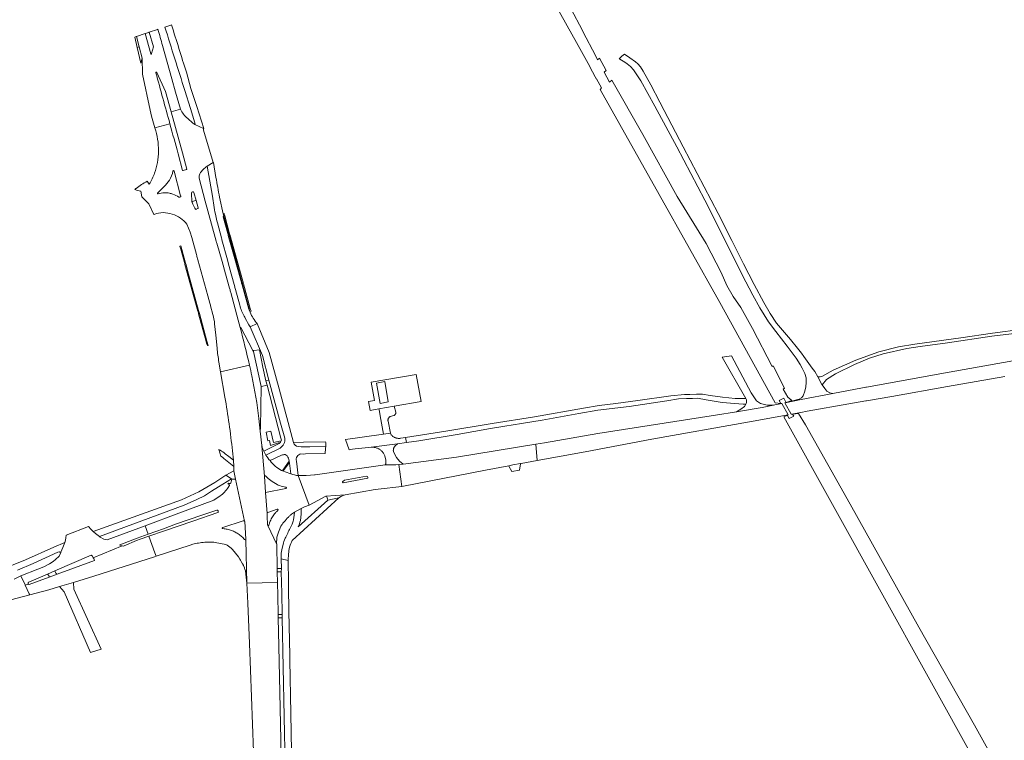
# Model space of a CAD drawing. Extents: x 146402 to 164798, y 455483 to 464134.
# Tile 177 of 256: x 155626 to 156061, y 460542 to 460861. Entities that reach past the tile are written whole.
import ezdxf

# ---------------------------------------------------------------- set-up
doc = ezdxf.new("R2010")
doc.units = 0
doc.header["$LTSCALE"] = 0.2
for name, color, linetype, lineweight in [('B-XX-VH-VERHARDING_ASFALT-GV', 252, 'CONTINUOUS', 18), ('B-XX-VH-VERHARDING_BETONSTRAATSTEEN-GV', 252, 'CONTINUOUS', 18), ('B-XX-VH-VERHARDING_FUNDERING_ZAND-GV', 252, 'CONTINUOUS', 18), ('B-XX-VH-VERHARDING_GESLOTEN-GV', 252, 'CONTINUOUS', 18), ('B-XX-VH-VERHARDING_HALFVERHARDING-GV', 252, 'CONTINUOUS', 18), ('B-XX-VH-VERHARDING_OPEN-GV', 252, 'CONTINUOUS', 18), ('B-XX-VH-VERHARDING_TEGEL-GV', 252, 'CONTINUOUS', 18)]:
    doc.layers.add(name, color=color, linetype=linetype, lineweight=lineweight)

msp = doc.modelspace()

# ---------------------------------------------------------------- linework, layer by layer
at = {"layer": 'B-XX-VH-VERHARDING_ASFALT-GV'}
for points in [[(155891.001, 460843.591), (155891.289, 460843.428), (155893.492, 460842.12), (155894.459, 460841.35), (155895.946, 460840.079), (155897.236, 460838.718), (155900.493, 460833.766), (155906.755, 460822.556), (155916.355, 460804.665), (155928.794, 460781.036), (155938.171, 460762.333), (155945.311, 460748.143), (155950.037, 460739.093), (155953.027, 460733.476), (155956.836, 460727.409), (155960.123, 460723.091), (155965.203, 460716.546), (155969.104, 460711.23), (155970.86, 460708.526), (155971.827, 460706.806), (155972.955, 460704.514), (155973.475, 460702.633), (155973.582, 460700.573), (155973.349, 460698.621), (155972.937, 460696.723), (155972.257, 460694.699), (155971.415, 460693.696), (155970.43, 460693.176), (155964.261, 460691.557), (155971.293, 460692.991), (155985.304, 460695.668), (155983.97, 460695.926), (155982.681, 460696.75), (155981.731, 460697.833), (155980.568, 460699.544), (155980.514, 460699.624), (155978.619, 460703.037), (155977.296, 460705.419), (155976.243, 460706.913), (155972.562, 460712.088), (155971.43, 460713.548), (155969.715, 460715.76), (155966.61, 460719.471), (155960.493, 460726.794), (155957.683, 460730.997), (155954.825, 460735.815), (155950.541, 460743.819), (155945.822, 460753.026), (155940.708, 460763.244), (155934.727, 460775.24), (155925.459, 460792.856), (155919.285, 460804.699), (155910.826, 460820.662), (155908.958, 460824.362), (155904.946, 460832.082), (155901.615, 460838.064), (155900.343, 460840.07), (155899.268, 460841.288), (155898.158, 460842.255), (155895.597, 460844.01), (155893.314, 460845.656), (155892.183, 460844.646)], [(155949.213, 460696.024), (155940.596, 460712.359), (155936.479, 460711.711), (155946.9, 460693.421), (155947.21, 460692.877), (155947.21, 460691.59), (155946.909, 460691.012), (155946.352, 460689.945), (155944.707, 460688.729), (155942.821, 460687.618), (155954.103, 460689.488), (155959.087, 460690.503), (155956.329, 460690.481), (155953.433, 460691.196), (155951.537, 460692.412)], [(155965.521, 460686.252), (155962.724, 460691.245), (155962.599, 460691.22), (155961.983, 460691.094), (155959.728, 460690.634), (155959.087, 460690.503), (155954.103, 460689.488), (155942.821, 460687.618), (155933.483, 460686.07), (155881.6, 460678.011), (155857.951, 460673.826), (155854.188, 460673.22), (155854.769, 460666.049), (155875.914, 460669.905), (155905.428, 460675.435), (155948.576, 460683.088), (155962.346, 460685.63), (155964.747, 460686.101), (155965.396, 460686.228)], [(155790.127, 460677.662), (155790.03, 460678.136), (155786.933, 460677.708), (155777.419, 460676.394), (155770.108, 460675.37), (155771.723, 460670.745), (155773.245, 460671.103), (155774.386, 460671.222), (155780.211, 460671.815), (155793.088, 460673.486), (155797.036, 460673.998), (155796.541, 460676.215), (155794.609, 460675.915), (155794.381, 460675.878), (155794.114, 460675.848), (155793.845, 460675.835), (155793.577, 460675.838), (155793.308, 460675.857), (155793.042, 460675.891), (155792.778, 460675.942), (155792.517, 460676.008), (155792.261, 460676.09), (155792.01, 460676.186), (155791.765, 460676.298), (155791.527, 460676.423), (155791.297, 460676.563), (155791.076, 460676.716), (155790.865, 460676.882), (155790.663, 460677.06), (155790.473, 460677.25), (155790.294, 460677.451)], [(155792.107, 460672.591), (155793.088, 460673.486), (155780.211, 460671.815), (155782.473, 460671.892), (155782.774, 460671.863), (155783.073, 460671.819), (155783.369, 460671.758), (155783.661, 460671.682), (155783.949, 460671.59), (155784.232, 460671.484), (155784.509, 460671.362), (155784.779, 460671.226), (155785.041, 460671.076), (155785.295, 460670.913), (155785.541, 460670.736), (155785.776, 460670.546), (155786.001, 460670.344), (155786.215, 460670.131), (155786.418, 460669.907), (155786.608, 460669.672), (155786.786, 460669.427), (155786.893, 460669.265), (155787.452, 460668.063), (155787.91, 460666.262), (155787.988, 460665.1), (155787.908, 460664.54), (155787.586, 460664.181), (155787.853, 460664.172), (155790.117, 460664.146), (155791.249, 460664.157), (155792.381, 460664.185), (155793.588, 460664.267), (155795.553, 460664.401), (155795.603, 460664.407), (155793.943, 460665.81), (155792.584, 460667.413), (155791.306, 460669.937), (155791.263, 460670.14), (155791.236, 460670.347), (155791.225, 460670.554), (155791.23, 460670.762), (155791.251, 460670.969), (155791.288, 460671.173), (155791.341, 460671.374), (155791.408, 460671.571), (155791.491, 460671.762), (155791.588, 460671.946), (155791.699, 460672.121), (155791.823, 460672.288), (155791.959, 460672.445)], [(155854.769, 460666.049), (155854.188, 460673.22), (155819.175, 460667.584), (155795.603, 460664.407), (155795.553, 460664.401), (155793.588, 460664.267), (155794.935, 460654.658), (155831.864, 460661.872), (155842.239, 460663.764), (155844.059, 460664.096), (155847.374, 460664.7), (155847.609, 460664.743)], [(155751.038, 460659.439), (155749.267, 460659.419), (155754.05, 460646.378), (155761.471, 460650.322), (155769.978, 460650.832), (155783.158, 460653.295), (155784.535, 460653.47), (155794.935, 460654.658), (155793.588, 460664.267), (155792.381, 460664.185), (155791.249, 460664.157), (155790.117, 460664.146), (155787.853, 460664.172), (155787.586, 460664.181), (155756.681, 460659.719), (155756.607, 460659.713), (155756.584, 460659.71), (155756.566, 460659.71), (155756.344, 460659.711), (155754.577, 460659.585), (155752.808, 460659.494)], [(155719.741, 460658.004), (155717.243, 460659.657), (155712.429, 460656.308), (155705.355, 460652.174), (155697.701, 460648.758), (155658.737, 460634.661), (155659.727, 460633.782), (155661.438, 460632.473), (155698.925, 460646.331), (155704.495, 460648.774), (155707.87, 460650.524), (155710.937, 460652.454), (155714.013, 460654.368)], [(155681.63, 460637.252), (155682.98, 460633.503), (155689.671, 460635.898), (155694.994, 460637.934), (155706.719, 460641.902), (155713.216, 460644.128), (155713.315, 460644.137), (155713.415, 460644.13), (155713.512, 460644.107), (155713.604, 460644.069), (155713.689, 460644.017), (155713.764, 460643.952), (155713.828, 460643.876), (155713.88, 460643.79), (155713.917, 460643.697), (155713.938, 460643.6), (155713.944, 460643.501), (155713.934, 460643.401), (155713.908, 460643.305), (155713.867, 460643.214), (155713.812, 460643.131), (155713.745, 460643.058), (155702.76, 460639.324), (155690.139, 460634.975), (155683.286, 460632.654), (155685.923, 460625.334), (155686.485, 460623.772), (155701.479, 460628.706), (155702.646, 460629.041), (155703.294, 460629.205), (155703.945, 460629.353), (155704.6, 460629.486), (155705.258, 460629.603), (155705.919, 460629.705), (155706.582, 460629.792), (155707.247, 460629.864), (155707.914, 460629.92), (155708.582, 460629.96), (155709.25, 460629.985), (155709.919, 460629.994), (155710.588, 460629.987), (155711.257, 460629.965), (155711.925, 460629.928), (155712.591, 460629.874), (155717.285, 460628.982), (155717.309, 460628.968), (155717.902, 460628.618), (155718.499, 460628.222), (155719.075, 460627.795), (155719.627, 460627.339), (155720.194, 460626.77), (155721.583, 460625.135), (155722.806, 460623.466), (155723.449, 460622.47), (155723.763, 460621.967), (155724.071, 460621.46), (155724.672, 460620.438), (155724.868, 460620.08), (155724.873, 460620.07), (155724.959, 460619.897), (155725.045, 460619.712), (155725.202, 460619.335), (155725.445, 460618.682), (155725.559, 460618.353), (155725.669, 460618.022), (155725.874, 460617.356), (155726.048, 460615.894), (155726.521, 460611.925), (155726.061, 460631.061), (155725.922, 460630.966), (155725.765, 460630.966), (155725.565, 460631.14), (155725.245, 460631.495), (155724.913, 460631.839), (155724.57, 460632.173), (155724.216, 460632.494), (155723.852, 460632.803), (155723.477, 460633.1), (155723.093, 460633.385), (155722.699, 460633.656), (155722.296, 460633.914), (155721.885, 460634.158), (155721.466, 460634.389), (155721.04, 460634.605), (155720.606, 460634.807), (155720.166, 460634.994), (155719.72, 460635.166), (155719.269, 460635.324), (155718.812, 460635.466), (155718.351, 460635.593), (155717.886, 460635.704), (155717.418, 460635.8), (155716.946, 460635.88), (155716.473, 460635.944), (155715.997, 460635.993), (155715.869, 460636.003), (155715.811, 460636.018), (155715.76, 460636.048), (155715.718, 460636.091), (155715.689, 460636.143), (155715.675, 460636.201), (155715.677, 460636.26), (155715.695, 460636.317), (155715.727, 460636.367), (155715.771, 460636.407), (155715.824, 460636.434), (155715.883, 460636.446), (155715.896, 460636.446), (155724.95, 460639.461), (155725.065, 460639.465), (155725.181, 460639.453), (155725.293, 460639.425), (155725.401, 460639.381), (155725.502, 460639.324), (155725.545, 460639.292), (155721.579, 460657.884), (155719.945, 460657.88), (155719.399, 460656.084), (155719.304, 460655.995), (155719.192, 460655.928), (155719.068, 460655.887), (155718.939, 460655.873), (155718.809, 460655.887), (155718.806, 460655.888), (155718.686, 460655.929), (155718.386, 460656.114), (155718.207, 460655.815), (155718.534, 460655.621), (155718.642, 460655.544), (155718.729, 460655.444), (155718.791, 460655.327), (155718.824, 460655.198), (155718.826, 460655.066), (155718.798, 460654.936), (155718.613, 460654.573), (155717.942, 460653.643), (155717.549, 460653.124), (155717.133, 460652.623), (155716.695, 460652.142), (155716.468, 460651.909), (155716.236, 460651.681), (155715.755, 460651.242), (155715.256, 460650.824), (155714.738, 460650.43), (155711.995, 460648.541), (155696.527, 460642.848)], [(155768.774, 460656.453), (155768.757, 460656.578), (155768.918, 460656.828), (155769.65, 460657.327), (155779.438, 460659.226), (155779.848, 460659.047), (155780.027, 460658.689), (155779.955, 460658.261), (155769.131, 460656.221)], [(155768.316, 460650.354), (155769.978, 460650.832), (155761.471, 460650.322), (155761.651, 460650.282), (155762.05, 460649.601), (155762.19, 460649.16), (155762.368, 460648.569), (155767.154, 460649.577)], [(155682.98, 460633.503), (155681.63, 460637.252), (155664.888, 460630.964), (155663.426, 460631.273), (155661.787, 460632.206), (155661.438, 460632.473), (155659.727, 460633.782), (155658.737, 460634.661), (155657.602, 460635.669), (155656.561, 460636.978), (155646.759, 460633.111), (155646.625, 460631.959), (155646.49, 460630.917), (155646.157, 460629.876), (155645.312, 460627.682), (155644.445, 460625.577), (155644.367, 460625.42), (155643.6, 460623.872), (155642.061, 460622.389), (155640.985, 460621.464), (155639.46, 460620.447), (155636.884, 460619.159), (155634.274, 460618.04), (155626.792, 460615.057), (155628.64, 460611.096), (155628.72, 460610.925), (155630.125, 460611.471), (155630.083, 460611.516), (155630.031, 460611.594), (155629.993, 460611.681), (155629.97, 460611.772), (155629.962, 460611.866), (155629.97, 460611.96), (155629.995, 460612.052), (155630.034, 460612.137), (155630.087, 460612.216), (155630.153, 460612.284), (155630.209, 460612.327), (155638.518, 460615.895), (155641.773, 460617.293), (155657.809, 460624.179), (155658.329, 460623.76), (155658.72, 460623.037), (155671.47, 460628.374), (155670.518, 460628.6), (155670.431, 460628.775), (155670.518, 460628.861), (155678.051, 460631.739)], [(155685.923, 460625.334), (155683.286, 460632.654), (155679.398, 460631.337), (155677.815, 460630.748), (155672.326, 460628.303), (155672.022, 460628.242), (155671.47, 460628.374), (155658.72, 460623.037), (155659.055, 460622.418), (155659.21, 460621.913), (155642.73, 460615.853), (155639.202, 460614.556), (155630.398, 460611.319), (155630.308, 460611.347), (155630.224, 460611.39), (155630.148, 460611.447), (155630.125, 460611.471), (155628.72, 460610.925), (155630.448, 460607.221), (155630.677, 460606.729), (155639.171, 460608.925), (155643.817, 460610.337), (155649.943, 460612.198), (155659.001, 460614.951), (155685.736, 460623.526), (155686.485, 460623.772)]]:
    msp.add_lwpolyline(points, close=True, dxfattribs=at)
for points in [[(156068.894, 460710.805), (156035.006, 460704.877), (156000.125, 460698.486), (156000, 460698.463), (155999.875, 460698.44), (155998.369, 460698.164), (155985.304, 460695.668), (155971.293, 460692.991), (155964.261, 460691.557), (155964.136, 460691.532), (155966.941, 460686.53), (155967.066, 460686.554), (155971.11, 460687.347), (155974.005, 460687.914), (155992.323, 460691.077), (155999.875, 460692.39), (156000, 460692.412), (156000.125, 460692.434), (156011.355, 460694.386), (156035.943, 460698.839), (156061.296, 460703.242)], [(155625.324, 460617.603), (155632.249, 460620.609), (155643.139, 460625.517), (155643.76, 460625.649), (155643.959, 460625.605), (155644.367, 460625.42), (155644.445, 460625.577), (155645.312, 460627.682), (155646.157, 460629.876), (155641.252, 460627.717), (155628.725, 460622.205), (155605.46, 460612.769)], [(155622.347, 460604.576), (155630.677, 460606.729), (155630.448, 460607.221), (155628.72, 460610.925), (155628.64, 460611.096), (155626.792, 460615.057), (155623.733, 460613.633)]]:
    msp.add_lwpolyline(points, dxfattribs=at)
at = {"layer": 'B-XX-VH-VERHARDING_BETONSTRAATSTEEN-GV'}
for points in [[(155792.281, 460687.427), (155791.564, 460690.049), (155784.864, 460688.864), (155784.905, 460688.641), (155785.434, 460685.79), (155786.933, 460677.708), (155790.03, 460678.136), (155788.953, 460683.408), (155788.942, 460683.443), (155788.899, 460683.601), (155788.872, 460683.762), (155788.861, 460683.925), (155788.866, 460684.089), (155788.886, 460684.251), (155788.923, 460684.411), (155788.975, 460684.566), (155789.042, 460684.715), (155789.123, 460684.857), (155789.217, 460684.991), (155789.324, 460685.114), (155789.443, 460685.227), (155789.572, 460685.327), (155789.71, 460685.415), (155789.857, 460685.488), (155791.479, 460685.986), (155791.583, 460686.028), (155791.707, 460686.093), (155791.824, 460686.173), (155791.931, 460686.264), (155792.026, 460686.368), (155792.11, 460686.481), (155792.18, 460686.604), (155792.235, 460686.733), (155792.276, 460686.868), (155792.301, 460687.006), (155792.31, 460687.147), (155792.304, 460687.288)], [(155713.415, 460644.13), (155713.315, 460644.137), (155713.216, 460644.128), (155706.719, 460641.902), (155694.994, 460637.934), (155689.671, 460635.898), (155682.98, 460633.503), (155678.051, 460631.739), (155670.518, 460628.861), (155670.431, 460628.775), (155670.518, 460628.6), (155671.47, 460628.374), (155672.022, 460628.242), (155672.326, 460628.303), (155677.815, 460630.748), (155679.398, 460631.337), (155683.286, 460632.654), (155690.139, 460634.975), (155702.76, 460639.324), (155713.745, 460643.058), (155713.812, 460643.131), (155713.867, 460643.214), (155713.908, 460643.305), (155713.934, 460643.401), (155713.944, 460643.501), (155713.938, 460643.6), (155713.917, 460643.697), (155713.88, 460643.79), (155713.828, 460643.876), (155713.764, 460643.952), (155713.689, 460644.017), (155713.604, 460644.069), (155713.512, 460644.107)], [(155658.329, 460623.76), (155657.809, 460624.179), (155641.773, 460617.293), (155641.773, 460617.119), (155642.343, 460616.143), (155642.73, 460615.853), (155659.21, 460621.913), (155659.055, 460622.418), (155658.72, 460623.037)], [(155638.813, 460615.598), (155638.518, 460615.895), (155630.209, 460612.327), (155630.153, 460612.284), (155630.087, 460612.216), (155630.034, 460612.137), (155629.995, 460612.052), (155629.97, 460611.96), (155629.962, 460611.866), (155629.97, 460611.772), (155629.993, 460611.681), (155630.031, 460611.594), (155630.083, 460611.516), (155630.125, 460611.471), (155630.148, 460611.447), (155630.224, 460611.39), (155630.308, 460611.347), (155630.398, 460611.319), (155639.202, 460614.556), (155639.193, 460614.954)], [(155650.11, 460609.251), (155649.943, 460612.198), (155643.817, 460610.337), (155645.901, 460608.074), (155657.553, 460581.212), (155662.249, 460582.772)]]:
    msp.add_lwpolyline(points, close=True, dxfattribs=at)
for points in [[(155725.551, 460639.262), (155725.545, 460639.292), (155725.502, 460639.324), (155725.401, 460639.381), (155725.293, 460639.425), (155725.181, 460639.453), (155725.065, 460639.465), (155724.95, 460639.461), (155715.896, 460636.446), (155715.883, 460636.446), (155715.824, 460636.434), (155715.771, 460636.407), (155715.727, 460636.367), (155715.695, 460636.317), (155715.677, 460636.26)], [(155715.677, 460636.26), (155715.675, 460636.201), (155715.689, 460636.143), (155715.718, 460636.091), (155715.76, 460636.048), (155715.811, 460636.018), (155715.869, 460636.003), (155715.997, 460635.993), (155716.473, 460635.944), (155716.946, 460635.88), (155717.418, 460635.8), (155717.886, 460635.704), (155718.351, 460635.593), (155718.812, 460635.466), (155719.269, 460635.324), (155719.72, 460635.166), (155720.166, 460634.994), (155720.606, 460634.807), (155721.04, 460634.605), (155721.466, 460634.389), (155721.885, 460634.158), (155722.296, 460633.914), (155722.699, 460633.656), (155723.093, 460633.385), (155723.477, 460633.1), (155723.852, 460632.803), (155724.216, 460632.494), (155724.57, 460632.173), (155724.913, 460631.839), (155725.245, 460631.495), (155725.565, 460631.14), (155725.765, 460630.966), (155725.922, 460630.966), (155726.061, 460631.061), (155726.056, 460631.264), (155726.057, 460631.288), (155726.056, 460631.312), (155725.587, 460639.095)]]:
    msp.add_lwpolyline(points, dxfattribs=at)
msp.add_lwpolyline([(155725.587, 460639.095, 0.0838102), (155725.551, 460639.262)], format="xyb", dxfattribs=at)
at = {"layer": 'B-XX-VH-VERHARDING_FUNDERING_ZAND-GV'}
msp.add_lwpolyline([(156069.162, 460724.073), (156055.826, 460722.288), (156041.85, 460720.325), (156021.481, 460717.469), (156014.377, 460716.256), (156005.636, 460714.045), (155995.47, 460710.356), (155985.501, 460705.955), (155980.445, 460703.229), (155979.768, 460702.979), (155978.86, 460702.979), (155978.619, 460703.037), (155980.514, 460699.624), (155980.568, 460699.544), (155982.49, 460701.895), (155986.513, 460704.389), (155994.827, 460708.47), (156001.521, 460711.303), (156007.485, 460713.264), (156018.043, 460715.6), (156023.9, 460716.492), (156035.972, 460718.063), (156055.503, 460720.936), (156066.702, 460722.293)], dxfattribs=at)
for points in [[(155931.182, 460694.865), (155927.686, 460695.349), (155925.068, 460695.339), (155922.212, 460695.307), (155919.79, 460695.19), (155913.725, 460694.637), (155899.151, 460692.553), (155889.418, 460691.311), (155882.092, 460690.419), (155875.205, 460689.267), (155853.584, 460685.39), (155834.867, 460682.451), (155814.447, 460678.993), (155796.541, 460676.215), (155797.036, 460673.998), (155802.5, 460674.707), (155819.456, 460677.508), (155834.091, 460680.232), (155840.517, 460681.285), (155847.764, 460682.397), (155856.992, 460683.887), (155873.208, 460686.807), (155881.475, 460688.257), (155895.428, 460689.942), (155911.963, 460692.503), (155917.148, 460693.278), (155920.711, 460693.473), (155923.335, 460693.494), (155925.615, 460693.551), (155929.331, 460692.896), (155936.511, 460691.635), (155945.766, 460690.989), (155946.909, 460691.012), (155947.21, 460691.59), (155947.21, 460692.877), (155946.9, 460693.421), (155946.821, 460693.416), (155942.12, 460693.483), (155936.616, 460694.044)], [(155847.354, 460664.575), (155847.374, 460664.7), (155844.059, 460664.096), (155842.239, 460663.764), (155842.302, 460663.639), (155843.527, 460661.192), (155846.901, 460661.778)]]:
    msp.add_lwpolyline(points, close=True, dxfattribs=at)
at = {"layer": 'B-XX-VH-VERHARDING_GESLOTEN-GV'}
for points in [[(155687.29, 460856.571), (155687.046, 460856.49), (155683.426, 460855.282), (155685.286, 460848.885), (155684.482, 460845.83)], [(155693.249, 460858.558), (155693.021, 460858.482), (155690.33, 460857.584), (155690.326, 460857.583)], [(155684.106, 460845.811), (155681.681, 460854.7), (155681.633, 460854.684), (155677.806, 460853.407)], [(155677.806, 460853.407), (155679.032, 460848.908), (155680.386, 460843.766), (155680.514, 460836.77), (155683.806, 460820.848), (155684.449, 460818.164), (155685.975, 460812.996), (155692.557, 460814.816)], [(155686.777, 460837.525), (155690.65, 460829.107), (155693.108, 460820.145), (155697.173, 460821.26), (155695.039, 460828.74), (155693.422, 460834.757), (155689.32, 460849.448)], [(155699.104, 460829.591), (155701.604, 460821.585), (155703.175, 460816.707), (155703.736, 460814.637), (155703.555, 460814.583), (155707.404, 460812.774), (155707.508, 460812.725), (155704.474, 460822.455), (155701.777, 460830.477), (155699.821, 460837.625)], [(155697.173, 460821.26), (155693.108, 460820.145), (155698.098, 460801.951), (155700.051, 460794.727), (155699.863, 460794.658), (155698.4, 460794.242), (155698.209, 460794.173), (155698.197, 460794.217), (155696.222, 460801.638)], [(155692.557, 460814.816), (155685.975, 460812.996)], [(155709.039, 460796.122), (155711.665, 460797.7), (155707.446, 460812.069), (155707.46, 460812.589), (155707.404, 460812.774), (155703.555, 460814.583)], [(155712.91, 460791.143), (155711.77, 460797.763), (155711.665, 460797.7), (155709.039, 460796.122), (155711.312, 460782.832)], [(155697.309, 460783.013), (155694.405, 460793.961), (155694.193, 460794.199)], [(155694.193, 460794.199), (155694.405, 460793.961), (155697.309, 460783.013)], [(155683.474, 460788.194), (155682.489, 460789.466)], [(155689.965, 460787.06), (155687.093, 460784.249)], [(155687.093, 460784.249), (155689.965, 460787.06)], [(155719.339, 460740.569), (155719.194, 460741.106), (155719.106, 460741.431), (155718.914, 460742.141), (155717.145, 460748.573), (155715.57, 460753.961), (155713.301, 460762.054), (155713.204, 460762.4), (155713.054, 460762.935), (155710.956, 460770.419), (155708.074, 460780.702), (155705.54, 460790.801)], [(155677.044, 460785.8), (155677.075, 460785.735), (155678.258, 460785.411), (155679.686, 460785.021), (155680.141, 460782.602), (155682.812, 460779.873), (155683.233, 460779.442), (155685.501, 460774.789)], [(155702.298, 460780.416), (155702.268, 460780.547), (155702.273, 460781.21), (155702.169, 460783.231), (155702.134, 460784.256)], [(155703.167, 460784.462), (155704.122, 460780.956), (155705.019, 460777.664)], [(155696.538, 460782.48), (155696.879, 460782.418), (155697.188, 460782.504), (155697.276, 460782.58)], [(155697.276, 460782.58), (155697.188, 460782.504), (155696.879, 460782.418), (155696.538, 460782.48)], [(155704.122, 460780.956), (155703.937, 460780.901), (155702.483, 460780.471), (155702.298, 460780.416), (155702.345, 460780.205), (155702.72, 460779.281), (155703.573, 460777.531), (155703.81, 460777.158)], [(155703.81, 460777.158), (155703.573, 460777.531), (155702.72, 460779.281), (155702.345, 460780.205), (155702.298, 460780.416)], [(155705.019, 460777.664), (155704.122, 460780.956)], [(155727.45, 460732.973), (155724.466, 460743.647), (155724.374, 460743.975), (155724.242, 460744.449), (155724.134, 460744.835), (155723.859, 460745.819), (155720.928, 460756.202), (155718.356, 460765.468), (155718.268, 460765.785), (155718.108, 460766.359), (155716.046, 460773.788), (155716.036, 460773.834), (155716.36, 460774.051), (155716.069, 460775.106), (155714.446, 460782.428)], [(155704.149, 460777.063), (155704.876, 460777.359)], [(155704.876, 460777.359), (155704.149, 460777.063)], [(155712.662, 460774.891), (155713.328, 460772.013)], [(155700.064, 460770.417), (155701.533, 460766.89), (155702.179, 460764.552), (155704.249, 460757.056), (155704.399, 460756.512), (155704.491, 460756.179), (155704.907, 460754.671), (155709.267, 460738.778), (155710.178, 460735.538), (155710.273, 460735.198), (155710.427, 460734.653), (155710.513, 460734.346), (155711.579, 460730.554)], [(155713.328, 460772.013), (155713.535, 460771.121), (155715.323, 460764.466), (155715.471, 460763.916), (155715.562, 460763.576), (155717.953, 460754.679), (155718.304, 460753.385), (155719.689, 460748.482), (155721.212, 460742.857), (155721.308, 460742.505), (155721.446, 460741.994), (155721.535, 460741.665), (155723.418, 460734.713)], [(155723.605, 460724.806), (155722.733, 460728.029), (155719.428, 460740.24), (155719.339, 460740.569)], [(155712.301, 460726.418), (155712.81, 460721.423), (155713.386, 460715.767)], [(155728.054, 460725.203), (155731.042, 460726.538)], [(155714.239, 460709.54), (155714.955, 460705.313), (155727.692, 460708.217)], [(155727.692, 460708.217), (155714.955, 460705.313)], [(155714.955, 460705.313), (155716.87, 460694.004)], [(155733.15, 460672.755), (155732.446, 460679.046), (155731.865, 460684.675)], [(155720.208, 460670.381), (155720.609, 460666.215), (155720.836, 460663.415), (155720.842, 460663.339), (155720.802, 460661.529), (155721.579, 460657.884), (155725.545, 460639.292), (155725.551, 460639.262)], [(155733.172, 460672.497), (155734.312, 460659.105), (155734.325, 460659.32)], [(155735.452, 460642.691), (155734.828, 460651.986), (155734.312, 460659.105), (155733.172, 460672.497)], [(155734.952, 460668.46), (155734.033, 460670.25), (155733.611, 460671.144)], [(155742.692, 460661.345), (155742.285, 460661.509), (155741.914, 460661.665)], [(155737.155, 460657.183), (155737.676, 460656.819), (155739.916, 460655.486)], [(155746.007, 460660.152), (155745.987, 460660.249)], [(155747.534, 460643.316), (155750.482, 460644.897), (155751.955, 460645.631), (155754.05, 460646.378), (155749.267, 460659.419)], [(155743.969, 460653.801), (155743.789, 460653.73), (155734.828, 460651.986), (155735.452, 460642.691)], [(155735.764, 460643.132), (155739.971, 460644.51)], [(155740.21, 460644.034), (155739.982, 460643.75)], [(155725.587, 460639.095), (155726.056, 460631.312), (155726.057, 460631.288), (155726.056, 460631.264), (155726.061, 460631.061), (155726.521, 460611.925), (155740.032, 460612.213), (155739.933, 460616.872), (155739.908, 460618.377), (155739.729, 460628.917), (155735.797, 460637.415), (155735.721, 460637.611), (155735.514, 460641.529), (155735.456, 460642.628)], [(155735.944, 460637.352), (155735.797, 460637.415), (155739.729, 460628.917)], [(155736.419, 460637.881), (155736.258, 460637.562)], [(155744.864, 460612.481), (155744.784, 460621.881), (155741.712, 460622.628), (155741.779, 460618.411), (155741.734, 460616.924), (155741.949, 460607.499), (155742.154, 460598.074), (155742.186, 460596.589), (155742.619, 460574.743), (155743, 460552.896)], [(155741.655, 460535.66), (155741.088, 460563.511), (155740.598, 460584.077), (155740.351, 460596.536), (155740.322, 460598.04), (155740.16, 460606.212), (155740.032, 460612.213), (155726.521, 460611.925), (155726.98, 460603.103), (155727.677, 460585.28), (155728.564, 460561.68), (155729.519, 460537.521), (155730.479, 460513.04), (155730.747, 460506.781)], [(155745.947, 460554.34), (155745.566, 460577.841)]]:
    msp.add_lwpolyline(points, dxfattribs=at)
for points in [[(155689.32, 460849.448, 0.0005564), (155687.29, 460856.571)], [(155690.326, 460857.583, -0.0007117), (155699.104, 460829.591)], [(155699.821, 460837.625, 0.0017156), (155693.249, 460858.558)], [(155684.482, 460845.83, -1.0025226), (155684.106, 460845.811)], [(155686.377, 460837.39, -1.1932695), (155686.777, 460837.525)], [(155692.557, 460814.816, -0.0012441), (155686.377, 460837.39)], [(155700.438, 460817.17, -0.0833483), (155697.173, 460821.26)], [(155696.222, 460801.638, -0.0006731), (155692.557, 460814.816)], [(155703.555, 460814.583, -0.0413756), (155700.438, 460817.17)], [(155685.975, 460812.996, -0.0677354), (155687.592, 460802.882)], [(155687.592, 460802.882, -0.049943), (155687.053, 460797.698)], [(155687.053, 460797.698, -0.0371084), (155685.825, 460793.067)], [(155705.826, 460792.773, -0.1213092), (155709.039, 460796.122)], [(155685.825, 460793.067, -0.0506741), (155683.474, 460788.194)], [(155693.883, 460793.92, -0.1040948), (155692.344, 460789.934)], [(155692.344, 460789.934, 0.1040948), (155693.883, 460793.92)], [(155694.193, 460794.199, 0.2869364), (155693.883, 460793.92)], [(155693.883, 460793.92, -0.2869364), (155694.193, 460794.199)], [(155705.54, 460790.801, -0.1866579), (155705.826, 460792.773)], [(155682.489, 460789.466, 0.028738), (155677.707, 460786.304)], [(155692.344, 460789.934, -0.0409066), (155689.965, 460787.06)], [(155689.965, 460787.06, 0.0409066), (155692.344, 460789.934)], [(155714.446, 460782.428, 0.002769), (155712.91, 460791.143)], [(155677.395, 460786.069, 0.0031704), (155677.044, 460785.8)], [(155677.707, 460786.304, 0.002045), (155677.395, 460786.069)], [(155687.093, 460784.249, 0.3622678), (155687.078, 460783.937)], [(155687.078, 460783.937, -0.3622678), (155687.093, 460784.249)], [(155687.078, 460783.937, 0.2598502), (155687.371, 460783.819)], [(155687.371, 460783.819, -0.2598502), (155687.078, 460783.937)], [(155687.371, 460783.819, -0.0475466), (155690.169, 460784.362)], [(155690.169, 460784.362, 0.0475466), (155687.371, 460783.819)], [(155690.169, 460784.362, -0.0746218), (155692.339, 460784.164)], [(155692.339, 460784.164, 0.0746218), (155690.169, 460784.362)], [(155692.339, 460784.164, -0.0330708), (155693.823, 460783.749)], [(155693.823, 460783.749, 0.0330708), (155692.339, 460784.164)], [(155693.823, 460783.749, -0.0386631), (155696.538, 460782.48)], [(155696.538, 460782.48, 0.0386631), (155693.823, 460783.749)], [(155697.276, 460782.58, 0.1648166), (155697.335, 460782.914)], [(155697.335, 460782.914, -0.1648166), (155697.276, 460782.58)], [(155697.335, 460782.914, 0.0402787), (155697.309, 460783.013)], [(155697.309, 460783.013, -0.0402787), (155697.335, 460782.914)], [(155702.134, 460784.256, -0.8402533), (155703.167, 460784.462)], [(155711.312, 460782.832, 0.0130824), (155712.662, 460774.891)], [(155685.501, 460774.789, 0.0021013), (155685.63, 460774.827)], [(155685.63, 460774.827, -0.1834107), (155693.563, 460774.868)], [(155693.563, 460774.868, -0.1720457), (155700.064, 460770.417)], [(155703.81, 460777.158, 0.4623655), (155704.149, 460777.063)], [(155704.149, 460777.063, -0.4623655), (155703.81, 460777.158)], [(155704.876, 460777.359, 0.3572449), (155705.019, 460777.664)], [(155705.019, 460777.664, -0.3572449), (155704.876, 460777.359)], [(155711.579, 460730.554, -0.0440133), (155712.301, 460726.418)], [(155723.418, 460734.713, 0.0549507), (155725.343, 460729.773)], [(155727.992, 460731.543, -0.0194385), (155727.45, 460732.973)], [(155731.042, 460726.538, -0.0733718), (155727.992, 460731.543)], [(155725.343, 460729.773, 0.008899), (155725.827, 460728.893)], [(155725.827, 460728.893, 0.0489031), (155728.054, 460725.203)], [(155727.692, 460708.217, 0.0087306), (155723.605, 460724.806)], [(155713.386, 460715.767, 0.0303325), (155714.239, 460709.54)], [(155728.759, 460703.426, 0.0027181), (155727.692, 460708.217)], [(155731.865, 460684.675, 0.0217538), (155728.759, 460703.426)], [(155716.87, 460694.004, -0.0132958), (155720.208, 460670.381)], [(155733.172, 460672.497, -0.015392), (155733.15, 460672.755)], [(155733.611, 460671.144, -0.0969293), (155733.172, 460672.497)], [(155736.795, 460666.004, -0.0532795), (155734.952, 460668.46)], [(155741.914, 460661.665, -0.1205327), (155736.795, 460666.004)], [(155745.987, 460660.249, -0.0540024), (155742.692, 460661.345)], [(155734.325, 460659.32, -0.2663008), (155734.768, 460659.292)], [(155734.768, 460659.292, 0.0391338), (155737.155, 460657.183)], [(155749.267, 460659.419, -0.0665124), (155746.007, 460660.152)], [(155739.916, 460655.486, 0.0464251), (155740.907, 460655.034)], [(155740.907, 460655.034, 0.0309551), (155743.811, 460654.246)], [(155743.811, 460654.246, -0.6477191), (155743.969, 460653.801)], [(155739.982, 460643.75, 0.0550716), (155739.065, 460642.851)], [(155739.971, 460644.51, -0.3019651), (155740.285, 460644.441)], [(155740.285, 460644.441, -0.2530799), (155740.21, 460644.034)], [(155725.551, 460639.262, -0.0838102), (155725.587, 460639.095)], [(155735.452, 460642.691, -0.3174094), (155735.764, 460643.132)], [(155735.456, 460642.628, -0.0326285), (155735.452, 460642.691)], [(155736.873, 460639.256, 0.0482616), (155736.419, 460637.881)], [(155737.894, 460641.233, 0.0407997), (155736.873, 460639.256)], [(155739.065, 460642.851, 0.0312532), (155737.894, 460641.233)], [(155742.916, 460638.878, -0.0110422), (155744.874, 460641.082)], [(155744.874, 460641.082, -0.0298058), (155745.819, 460641.982)], [(155745.819, 460641.982, -0.0186897), (155747.534, 460643.316)], [(155736.258, 460637.562, -0.248164), (155735.944, 460637.352)], [(155740.192, 460633.594, -0.0173312), (155741.472, 460636.729)], [(155741.472, 460636.729, -0.0469987), (155742.08, 460637.798)], [(155742.08, 460637.798, -0.0240176), (155742.916, 460638.878)], [(155739.729, 460628.917, -0.0407016), (155739.778, 460631.792)], [(155739.778, 460631.792, -0.0632399), (155740.192, 460633.594)], [(155745.566, 460577.841, -0.0016171), (155744.864, 460612.481)], [(155743, 460552.896, 0.0014625), (155743.875, 460513.91)], [(155746.934, 460509.617, -0.0018564), (155745.947, 460554.34)]]:
    msp.add_lwpolyline(points, format="xyb", dxfattribs=at)
for points in [[(155967.561, 460686.602), (155966.941, 460686.53), (155964.136, 460691.532), (155964.715, 460691.727), (155964.616, 460691.906), (155963.641, 460693.663), (155961.608, 460692.538), (155962.303, 460691.297), (155962.724, 460691.245), (155965.521, 460686.252), (155965.208, 460686.105), (155965.325, 460685.896), (155966.056, 460684.589), (155968.077, 460685.672)], [(155719.741, 460658.004), (155719.945, 460657.88), (155721.579, 460657.884), (155720.802, 460661.529), (155717.243, 460659.657)]]:
    msp.add_lwpolyline(points, close=True, dxfattribs=at)
at = {"layer": 'B-XX-VH-VERHARDING_HALFVERHARDING-GV'}
for points in [[(155864.444, 460864.427), (155870.8, 460853.061), (155871.335, 460852.105), (155874.318, 460846.771), (155878.009, 460840.1), (155877.974, 460840.069), (155880.408, 460835.609), (155880.948, 460834.617), (155881.011, 460834.673), (155883.217, 460830.686), (155882.65, 460830.145), (155882.537, 460829.989), (155908.645, 460783.539), (155935.385, 460735.92), (155959.886, 460691.593), (155962.303, 460691.297), (155961.608, 460692.538), (155963.641, 460693.663), (155964.616, 460691.906), (155964.715, 460691.727), (155967.143, 460692.545), (155967.132, 460692.555), (155965.37, 460694.12), (155963.43, 460697.618), (155964.032, 460697.96), (155958.931, 460707.889), (155958.53, 460707.662), (155949.783, 460724.41), (155944.632, 460733.648), (155941.343, 460738.592), (155938.539, 460743.457), (155935.934, 460749.142), (155929.44, 460761.996), (155916.61, 460782.676), (155901.466, 460810.098), (155887.762, 460834.058), (155886.711, 460833.282), (155884.38, 460837.681), (155885.248, 460838.456), (155882.208, 460843.77), (155881.396, 460843.06), (155881.045, 460843.673), (155880.457, 460845.019), (155875.069, 460855.353), (155874.568, 460856.314), (155869.775, 460865.508)], [(156078.517, 460494.09), (156047.863, 460549.207), (156023.244, 460592.453), (155992.991, 460646.748), (155973.193, 460681.813), (155970.073, 460686.896), (155967.561, 460686.602), (155968.077, 460685.672), (155966.056, 460684.589), (155965.325, 460685.896), (155965.208, 460686.105), (155965.002, 460686.009), (155963.645, 460685.373), (156070.326, 460493.012)]]:
    msp.add_lwpolyline(points, dxfattribs=at)
at = {"layer": 'B-XX-VH-VERHARDING_OPEN-GV'}
for points in [[(155678.177, 460848.618), (155679.032, 460848.908), (155677.806, 460853.407), (155677.724, 460853.38), (155677.011, 460853.142)], [(155679.786, 460841.616), (155680.386, 460843.766), (155679.032, 460848.908), (155678.177, 460848.618)], [(155716.454, 460775.181), (155716.069, 460775.106), (155716.36, 460774.051), (155718.421, 460766.573), (155718.581, 460765.995), (155718.667, 460765.683), (155721.371, 460755.873), (155724.358, 460744.986), (155724.465, 460744.596), (155724.594, 460744.124), (155724.685, 460743.795), (155727.932, 460731.958), (155728.375, 460732.087), (155728.399, 460732.104), (155728.057, 460733.249), (155728.042, 460733.304), (155725.073, 460744.057), (155724.982, 460744.387), (155724.853, 460744.853), (155724.744, 460745.248), (155719.032, 460765.934), (155718.947, 460766.24), (155718.786, 460766.824), (155716.754, 460774.181), (155716.748, 460774.204), (155716.721, 460774.294)], [(155705.219, 460732.306), (155700.778, 460748.391), (155699.54, 460752.914), (155699.459, 460753.21), (155699.298, 460753.798), (155697.364, 460760.865), (155696.957, 460760.72), (155696.983, 460760.642), (155697.338, 460759.5), (155697.363, 460759.408), (155698.97, 460753.581), (155699.132, 460752.991), (155699.213, 460752.699), (155704.892, 460732.094), (155705, 460731.706), (155705.138, 460731.205), (155705.234, 460730.856), (155708.606, 460718.624), (155708.783, 460717.98), (155709.093, 460716.83), (155709.092, 460716.821), (155709.459, 460716.949), (155708.936, 460718.844), (155705.56, 460731.071), (155705.464, 460731.417), (155705.325, 460731.922)], [(155734.962, 460701.253), (155733.625, 460707.32), (155732.12, 460715.002), (155729.579, 460714.678), (155729.239, 460714.632), (155729.424, 460714.282), (155732.793, 460698.72), (155732.952, 460698.762), (155735.443, 460699.411)], [(155740.768, 460673.604), (155741.364, 460674.119), (155741.691, 460674.814), (155738.353, 460674.009), (155737.176, 460679.021), (155735, 460678.589), (155735.787, 460674.773), (155736.477, 460674.912), (155736.937, 460672.764), (155740.588, 460673.823)], [(155741.128, 460618.399), (155739.908, 460618.377), (155739.933, 460616.872), (155741.137, 460616.907), (155741.734, 460616.924), (155741.779, 460618.411)], [(155742.186, 460596.589), (155742.154, 460598.074), (155741.278, 460598.058), (155740.322, 460598.04), (155740.351, 460596.536), (155741.33, 460596.564)]]:
    msp.add_lwpolyline(points, close=True, dxfattribs=at)
for points in [[(155683.229, 460855.216), (155681.681, 460854.7), (155684.106, 460845.811)], [(155684.482, 460845.83), (155685.286, 460848.885), (155683.426, 460855.282), (155683.229, 460855.216)], [(155698.4, 460794.242), (155699.863, 460794.658), (155700.051, 460794.727), (155698.098, 460801.951), (155693.108, 460820.145), (155690.65, 460829.107), (155686.777, 460837.525)], [(155696.222, 460801.638), (155698.197, 460794.217), (155698.209, 460794.173), (155698.4, 460794.242)], [(155702.134, 460784.256), (155702.169, 460783.231), (155702.273, 460781.21), (155702.268, 460780.547), (155702.298, 460780.416), (155702.483, 460780.471), (155703.937, 460780.901), (155704.122, 460780.956), (155703.167, 460784.462)], [(155747.186, 460674.034), (155740.795, 460697.704), (155736.459, 460713.732), (155731.042, 460726.538), (155728.054, 460725.203), (155733.463, 460712.434), (155736.316, 460701.615), (155741.455, 460682.604), (155743.349, 460675.874)], [(155732.529, 460680.5), (155732.793, 460698.72), (155729.424, 460714.282), (155729.239, 460714.632), (155723.847, 460724.84), (155723.605, 460724.806)], [(155743.349, 460675.874), (155741.455, 460682.604), (155736.316, 460701.615), (155734.962, 460701.253), (155735.443, 460699.411), (155741.551, 460676.005), (155741.802, 460675.047), (155741.691, 460674.814)], [(155731.865, 460684.675), (155732.446, 460679.046), (155732.529, 460680.5)], [(155741.691, 460674.814), (155741.364, 460674.119), (155740.768, 460673.604), (155734.033, 460670.25), (155734.952, 460668.46), (155741.218, 460671.565)], [(155751.603, 460674.126), (155747.186, 460674.034)], [(155761.325, 460674.33), (155751.603, 460674.126)], [(155714.238, 460670.926), (155715.013, 460668.019)], [(155741.218, 460671.565), (155734.952, 460668.46)], [(155761.349, 460672.272), (155754.395, 460672.164)], [(155754.395, 460672.164), (155761.349, 460672.272)], [(155717.813, 460665.814), (155720.754, 460663.411), (155720.842, 460663.339), (155720.836, 460663.415), (155720.609, 460666.215), (155718.553, 460667.776)], [(155736.795, 460666.004), (155741.544, 460668.295)], [(155745.41, 460664.857), (155745.25, 460665.726), (155742.441, 460661.858), (155742.285, 460661.509), (155742.692, 460661.345)], [(155745.12, 460666.511), (155745.25, 460665.726), (155745.41, 460664.857), (155745.987, 460660.249), (155746.007, 460660.152)], [(155749.267, 460659.419), (155748.446, 460665.824)], [(155750.428, 460668.956), (155751.415, 460668.941), (155752.448, 460668.961), (155761.06, 460669.148)], [(155742.692, 460661.345), (155742.798, 460661.694), (155745.236, 460664.974)], [(155734.325, 460659.32), (155734.312, 460659.105), (155734.828, 460651.986), (155743.789, 460653.73), (155743.969, 460653.801)], [(155739.916, 460655.486), (155737.676, 460656.819), (155737.155, 460657.183)], [(155746.599, 460630.753), (155767.154, 460649.577), (155762.368, 460648.569)], [(155762.368, 460648.569), (155749.268, 460636.727)], [(155739.971, 460644.51), (155735.764, 460643.132)], [(155739.982, 460643.75), (155740.21, 460644.034)], [(155750.163, 460639.533), (155750.502, 460642.401), (155750.541, 460643.302), (155750.482, 460644.897), (155747.534, 460643.316), (155747.425, 460641.967), (155747.077, 460639.875), (155746.932, 460639.24), (155746.49, 460637.922), (155745.731, 460636.2)], [(155735.456, 460642.628), (155735.514, 460641.529), (155735.721, 460637.611), (155735.797, 460637.415), (155735.944, 460637.352)], [(155736.258, 460637.562), (155736.419, 460637.881)], [(155743.486, 460631.69), (155742.846, 460630.223), (155742.667, 460629.683), (155741.942, 460626.615), (155741.808, 460625.872)], [(155741.712, 460622.628), (155744.784, 460621.881), (155744.973, 460624.776)]]:
    msp.add_lwpolyline(points, dxfattribs=at)
for points in [[(155684.106, 460845.811, 1.0025226), (155684.482, 460845.83)], [(155686.777, 460837.525, 1.1932695), (155686.377, 460837.39)], [(155686.377, 460837.39, 0.0012441), (155692.557, 460814.816)], [(155692.557, 460814.816, 0.0006731), (155696.222, 460801.638)], [(155703.167, 460784.462, 0.8402533), (155702.134, 460784.256)], [(155723.605, 460724.806, -0.0087306), (155727.692, 460708.217)], [(155727.692, 460708.217, -0.0027181), (155728.759, 460703.426)], [(155728.759, 460703.426, -0.0217538), (155731.865, 460684.675)], [(155741.218, 460671.565, 0.2935162), (155743.349, 460675.874)], [(155743.349, 460675.874, -0.2935162), (155741.218, 460671.565)], [(155749.144, 460672.192, -0.3289461), (155747.186, 460674.034)], [(155747.186, 460674.034, 0.3289461), (155749.144, 460672.192)], [(155761.349, 460672.272, 0.0204054), (155761.325, 460674.33)], [(155718.553, 460667.776, 0.0445884), (155714.238, 460670.926)], [(155754.395, 460672.164, -0.0167593), (155749.144, 460672.192)], [(155749.144, 460672.192, 0.0167593), (155754.395, 460672.164)], [(155761.06, 460669.148, 0.0310801), (155761.349, 460672.272)], [(155715.013, 460668.019, -0.0230081), (155717.813, 460665.814)], [(155734.952, 460668.46, 0.0532795), (155736.795, 460666.004)], [(155741.544, 460668.295, -0.023191), (155743.046, 460668.75)], [(155743.046, 460668.75, -0.308794), (155743.866, 460668.467)], [(155743.866, 460668.467, -0.1893454), (155745.12, 460666.511)], [(155748.446, 460665.824, -0.4583872), (155750.428, 460668.956)], [(155745.236, 460664.974, -0.3954973), (155745.41, 460664.857)], [(155734.768, 460659.292, 0.2663008), (155734.325, 460659.32)], [(155737.155, 460657.183, -0.0391338), (155734.768, 460659.292)], [(155746.007, 460660.152, 0.0665124), (155749.267, 460659.419)], [(155740.907, 460655.034, -0.0464251), (155739.916, 460655.486)], [(155743.811, 460654.246, -0.0309551), (155740.907, 460655.034)], [(155743.969, 460653.801, 0.6477191), (155743.811, 460654.246)], [(155739.065, 460642.851, -0.0550716), (155739.982, 460643.75)], [(155740.285, 460644.441, 0.3019651), (155739.971, 460644.51)], [(155740.21, 460644.034, 0.2530799), (155740.285, 460644.441)], [(155735.764, 460643.132, 0.3174094), (155735.452, 460642.691)], [(155735.452, 460642.691, 0.0326285), (155735.456, 460642.628)], [(155736.419, 460637.881, -0.0482616), (155736.873, 460639.256)], [(155736.873, 460639.256, -0.0407997), (155737.894, 460641.233)], [(155737.894, 460641.233, -0.0312532), (155739.065, 460642.851)], [(155749.268, 460636.727, 0.0666795), (155750.163, 460639.533)], [(155735.944, 460637.352, 0.248164), (155736.258, 460637.562)], [(155745.731, 460636.2, 0.0149132), (155743.486, 460631.69)], [(155744.973, 460624.776, -0.1134584), (155746.599, 460630.753)], [(155741.808, 460625.872, 0.0363795), (155741.712, 460622.628)]]:
    msp.add_lwpolyline(points, format="xyb", dxfattribs=at)
at = {"layer": 'B-XX-VH-VERHARDING_TEGEL-GV'}
for points in [[(155803.56, 460692.172), (155801.272, 460704.136), (155781.413, 460700.644), (155782.931, 460692.52), (155780.237, 460692.085), (155780.925, 460688.167), (155784.864, 460688.864), (155791.564, 460690.049)], [(155783.827, 460700.3), (155787.416, 460700.935), (155788.99, 460691.934), (155785.345, 460691.299)], [(155641.773, 460617.119), (155641.773, 460617.293), (155638.518, 460615.895), (155638.813, 460615.598), (155639.193, 460614.954), (155639.202, 460614.556), (155642.73, 460615.853), (155642.343, 460616.143)]]:
    msp.add_lwpolyline(points, close=True, dxfattribs=at)

doc.saveas('drawing.dxf')
